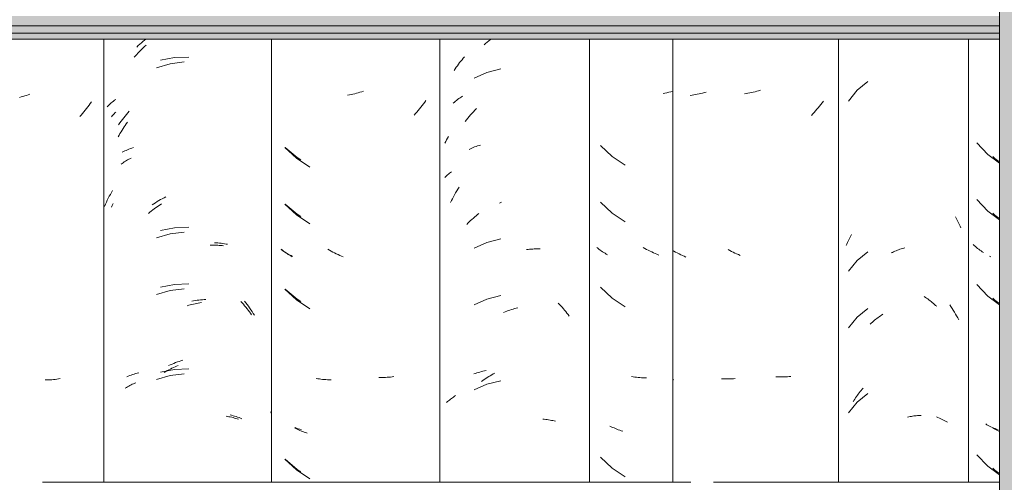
# Model space of a CAD drawing. Header units: metres. Extents: x -28.2 to 13.6, y -1.6 to 5.9.
# Tile 132 of 159: x 4.747 to 5.272, y 3.014 to 3.26. Entities that reach past the tile are written whole.
import ezdxf

# ---------------------------------------------------------------- set-up
doc = ezdxf.new("R2010")
doc.units = ezdxf.units.M
doc.layers.add('A-GLAZ-CWMG', color=7, linetype='Continuous', lineweight=5)
doc.layers.add('A-ROOF', color=7, linetype='Continuous', lineweight=5)

# ---------------------------------------------------------------- blocks, each defined once
blk = doc.blocks.new('FP_215-CASA 2')
at = {"layer": 'A-GLAZ-CWMG', "color": 9, "true_color": 0xc0c0c0}
for p, q in [((-16.80472, 3.19406), (-16.79888, 3.188)), ((-16.79888, 3.188), (-16.79254, 3.18329)), ((-16.80472, 3.16392), (-16.79888, 3.15785)), ((-16.79888, 3.15785), (-16.79254, 3.15315)), ((-16.80602, 3.13949), (-16.80657, 3.14)), ((-16.80545, 3.13898), (-16.80602, 3.13949)), ((-16.80487, 3.13849), (-16.80545, 3.13898)), ((-16.80428, 3.138), (-16.80487, 3.13849)), ((-16.80367, 3.13753), (-16.80428, 3.138)), ((-16.80305, 3.13707), (-16.80367, 3.13753)), ((-16.80242, 3.13662), (-16.80305, 3.13707)), ((-16.80177, 3.13618), (-16.80242, 3.13662)), ((-16.80111, 3.13575), (-16.80177, 3.13618)), ((-16.80472, 3.11871), (-16.79888, 3.11264)), ((-16.79888, 3.11264), (-16.79254, 3.10793)), ((-16.79927, 3.04423), (-16.79996, 3.04463)), ((-16.79857, 3.04385), (-16.79927, 3.04423)), ((-16.79786, 3.04348), (-16.79857, 3.04385)), ((-16.79713, 3.04313), (-16.79786, 3.04348)), ((-16.79639, 3.04279), (-16.79713, 3.04313)), ((-16.79565, 3.04246), (-16.79639, 3.04279)), ((-16.79489, 3.04215), (-16.79565, 3.04246)), ((-16.79412, 3.04184), (-16.79489, 3.04215)), ((-16.79334, 3.04156), (-16.79412, 3.04184)), ((-16.80472, 3.02828), (-16.79888, 3.02221)), ((-16.79888, 3.02221), (-16.79254, 3.0175))]:
    blk.add_line(p, q, dxfattribs=at)
blk = doc.blocks.new('FP_216-CASA 2')
at = {"layer": 'A-GLAZ-CWMG', "color": 9, "true_color": 0xc0c0c0}
for p, q in [((-16.86269, 3.22666), (-16.86841, 3.22206)), ((-16.86841, 3.22206), (-16.87301, 3.21636)), ((-16.81606, 3.15482), (-16.81567, 3.15411)), ((-16.81567, 3.15411), (-16.81529, 3.15339)), ((-16.81529, 3.15339), (-16.81492, 3.15267)), ((-16.81492, 3.15267), (-16.81456, 3.15194)), ((-16.81456, 3.15194), (-16.81421, 3.15121)), ((-16.81421, 3.15121), (-16.81387, 3.15047)), ((-16.81387, 3.15047), (-16.81354, 3.14972)), ((-16.87213, 3.14397), (-16.87175, 3.14468)), ((-16.87175, 3.14468), (-16.87136, 3.14538)), ((-16.81354, 3.14972), (-16.81322, 3.14896)), ((-16.8742, 3.13955), (-16.87388, 3.1403)), ((-16.87388, 3.1403), (-16.87355, 3.14105)), ((-16.87355, 3.14105), (-16.87321, 3.14179)), ((-16.87321, 3.14179), (-16.87286, 3.14252)), ((-16.87286, 3.14252), (-16.8725, 3.14325)), ((-16.8725, 3.14325), (-16.87213, 3.14397)), ((-16.86269, 3.13623), (-16.86841, 3.13163)), ((-16.85027, 3.13557), (-16.84961, 3.13589)), ((-16.84961, 3.13589), (-16.84894, 3.13619)), ((-16.84894, 3.13619), (-16.84828, 3.13648)), ((-16.84828, 3.13648), (-16.84761, 3.13675)), ((-16.84761, 3.13675), (-16.84694, 3.13702)), ((-16.84694, 3.13702), (-16.84628, 3.13727)), ((-16.84628, 3.13727), (-16.84561, 3.13751)), ((-16.84561, 3.13751), (-16.84494, 3.13773)), ((-16.84494, 3.13773), (-16.84426, 3.13795)), ((-16.84426, 3.13795), (-16.84359, 3.13815)), ((-16.84359, 3.13815), (-16.84292, 3.13833)), ((-16.86841, 3.13163), (-16.87301, 3.12594)), ((-16.83271, 3.11236), (-16.83207, 3.11194)), ((-16.83207, 3.11194), (-16.83144, 3.11152)), ((-16.83144, 3.11152), (-16.83082, 3.11108)), ((-16.83082, 3.11108), (-16.8302, 3.11064)), ((-16.8302, 3.11064), (-16.82958, 3.11018)), ((-16.82958, 3.11018), (-16.82897, 3.10971)), ((-16.82897, 3.10971), (-16.82837, 3.10922)), ((-16.82837, 3.10922), (-16.82777, 3.10873)), ((-16.82777, 3.10873), (-16.82717, 3.10822)), ((-16.82717, 3.10822), (-16.82659, 3.1077)), ((-16.86269, 3.10609), (-16.86841, 3.10149)), ((-16.85536, 3.10252), (-16.85472, 3.10293)), ((-16.82659, 3.1077), (-16.826, 3.10718)), ((-16.86841, 3.10149), (-16.87301, 3.09579)), ((-16.86143, 3.09775), (-16.86084, 3.09828)), ((-16.86084, 3.09828), (-16.86026, 3.09879)), ((-16.86026, 3.09879), (-16.85966, 3.0993)), ((-16.85966, 3.0993), (-16.85906, 3.0998)), ((-16.85906, 3.0998), (-16.85846, 3.10028)), ((-16.85846, 3.10028), (-16.85785, 3.10075)), ((-16.85785, 3.10075), (-16.85723, 3.10121)), ((-16.85723, 3.10121), (-16.85661, 3.10166)), ((-16.85661, 3.10166), (-16.85599, 3.10209)), ((-16.85599, 3.10209), (-16.85536, 3.10252)), ((-16.86269, 3.06088), (-16.86841, 3.05627)), ((-16.86776, 3.06053), (-16.86727, 3.06118)), ((-16.86727, 3.06118), (-16.86677, 3.06182)), ((-16.86677, 3.06182), (-16.86626, 3.06245)), ((-16.86626, 3.06245), (-16.86575, 3.06308)), ((-16.86575, 3.06308), (-16.86522, 3.06369)), ((-16.86841, 3.05627), (-16.87301, 3.05058)), ((-16.8705, 3.05644), (-16.87006, 3.05715)), ((-16.87006, 3.05715), (-16.86962, 3.05784)), ((-16.86962, 3.05784), (-16.86917, 3.05853)), ((-16.86917, 3.05853), (-16.86871, 3.0592)), ((-16.86871, 3.0592), (-16.86824, 3.05987)), ((-16.86824, 3.05987), (-16.86776, 3.06053)), ((-16.84153, 3.04825), (-16.84086, 3.0484)), ((-16.84086, 3.0484), (-16.84019, 3.04853)), ((-16.84019, 3.04853), (-16.83952, 3.04866)), ((-16.83952, 3.04866), (-16.83886, 3.04877)), ((-16.83886, 3.04877), (-16.83819, 3.04886)), ((-16.83819, 3.04886), (-16.83753, 3.04895)), ((-16.83753, 3.04895), (-16.83687, 3.04902)), ((-16.83687, 3.04902), (-16.83622, 3.04908)), ((-16.83622, 3.04908), (-16.83556, 3.04912)), ((-16.83556, 3.04912), (-16.83491, 3.04916)), ((-16.83491, 3.04916), (-16.83426, 3.04918))]:
    blk.add_line(p, q, dxfattribs=at)
blk = doc.blocks.new('FP_217-CASA 2')
at = {"layer": 'A-GLAZ-CWMG', "color": 9, "true_color": 0xc0c0c0}
for p, q in [((-16.92742, 3.22036), (-16.92836, 3.22022)), ((-16.92648, 3.22052), (-16.92742, 3.22036)), ((-16.92554, 3.2207), (-16.92648, 3.22052)), ((-16.9246, 3.22089), (-16.92554, 3.2207)), ((-16.92366, 3.2211), (-16.9246, 3.22089)), ((-16.92272, 3.22133), (-16.92366, 3.2211)), ((-16.92177, 3.22158), (-16.92272, 3.22133)), ((-16.92083, 3.22184), (-16.92177, 3.22158)), ((-16.91989, 3.22212), (-16.92083, 3.22184)), ((-16.88833, 3.21365), (-16.88904, 3.2128)), ((-16.88763, 3.21451), (-16.88833, 3.21365)), ((-16.88694, 3.21539), (-16.88763, 3.21451)), ((-16.88627, 3.21628), (-16.88694, 3.21539)), ((-16.89198, 3.20952), (-16.89274, 3.20873)), ((-16.89123, 3.21032), (-16.89198, 3.20952)), ((-16.89049, 3.21113), (-16.89123, 3.21032)), ((-16.88976, 3.21196), (-16.89049, 3.21113)), ((-16.88904, 3.2128), (-16.88976, 3.21196)), ((-16.93618, 3.13689), (-16.93709, 3.13738)), ((-16.93527, 3.13641), (-16.93618, 3.13689)), ((-16.93435, 3.13595), (-16.93527, 3.13641)), ((-16.93344, 3.13551), (-16.93435, 3.13595)), ((-16.93251, 3.13508), (-16.93344, 3.13551)), ((-16.93159, 3.13467), (-16.93251, 3.13508)), ((-16.93066, 3.13427), (-16.93159, 3.13467)), ((-16.9108, 3.06962), (-16.91172, 3.06966)), ((-16.90988, 3.06961), (-16.9108, 3.06962)), ((-16.90897, 3.0696), (-16.90988, 3.06961)), ((-16.90807, 3.06962), (-16.90897, 3.0696)), ((-16.90716, 3.06965), (-16.90807, 3.06962)), ((-16.90627, 3.0697), (-16.90716, 3.06965)), ((-16.90538, 3.06976), (-16.90627, 3.0697)), ((-16.90449, 3.06984), (-16.90538, 3.06976)), ((-16.90361, 3.06994), (-16.90449, 3.06984))]:
    blk.add_line(p, q, dxfattribs=at)
blk = doc.blocks.new('Rectangular Mullion - Telha Fibrocimento - Ondulada-V211-CASA 2')
at = {"layer": 'A-GLAZ-CWMG'}
for p, q in [((-16.87832, 3.0136), (-16.87832, 3.24922)), ((-16.8091, 3.0136), (-16.8091, 3.24922))]:
    blk.add_line(p, q, dxfattribs=at)
for name in ['FP_217-CASA 2', 'FP_216-CASA 2', 'FP_215-CASA 2']:
    blk.add_blockref(name, (0, 0), dxfattribs=at)
blk = doc.blocks.new('FP_226-CASA 2')
at = {"layer": 'A-GLAZ-CWMG', "color": 9, "true_color": 0xc0c0c0}
for p, q in [((-17.06698, 3.24632), (-17.06613, 3.24704)), ((-17.06613, 3.24704), (-17.06528, 3.24774)), ((-17.06528, 3.24774), (-17.06443, 3.24843)), ((-17.06443, 3.24843), (-17.06356, 3.2491)), ((-17.0804, 3.21762), (-17.07977, 3.21806)), ((-17.07977, 3.21806), (-17.07913, 3.21849)), ((-17.07913, 3.21849), (-17.07847, 3.21891)), ((-17.08335, 3.21524), (-17.08279, 3.21574)), ((-17.08279, 3.21574), (-17.08221, 3.21623)), ((-17.08221, 3.21623), (-17.08163, 3.2167)), ((-17.08163, 3.2167), (-17.08102, 3.21717)), ((-17.08102, 3.21717), (-17.0804, 3.21762)), ((-17.07556, 3.20724), (-17.07484, 3.20813)), ((-17.07484, 3.20813), (-17.0741, 3.209)), ((-17.0741, 3.209), (-17.07335, 3.20986)), ((-17.07335, 3.20986), (-17.07259, 3.2107)), ((-17.07259, 3.2107), (-17.07182, 3.21153)), ((-17.07182, 3.21153), (-17.07103, 3.21234)), ((-17.07698, 3.20543), (-17.07627, 3.20634)), ((-17.07627, 3.20634), (-17.07556, 3.20724)), ((-17.07274, 3.19161), (-17.07197, 3.19191)), ((-17.07197, 3.19191), (-17.07119, 3.19218)), ((-17.07119, 3.19218), (-17.0704, 3.19245)), ((-17.0704, 3.19245), (-17.0696, 3.1927)), ((-17.0696, 3.1927), (-17.06879, 3.19293)), ((-17.07498, 3.19065), (-17.07425, 3.19098)), ((-17.07425, 3.19098), (-17.0735, 3.19131)), ((-17.0735, 3.19131), (-17.07274, 3.19161)), ((-17.08324, 3.16547), (-17.08267, 3.16651)), ((-17.08267, 3.16651), (-17.0821, 3.16753)), ((-17.0821, 3.16753), (-17.08151, 3.16855)), ((-17.08151, 3.16855), (-17.0809, 3.16955)), ((-17.0809, 3.16955), (-17.08028, 3.17054)), ((-17.08483, 3.16231), (-17.08432, 3.16337)), ((-17.08432, 3.16337), (-17.08378, 3.16443)), ((-17.08378, 3.16443), (-17.08324, 3.16547)), ((-17.05866, 3.16206), (-17.05775, 3.16262)), ((-17.07237, 3.07119), (-17.0716, 3.07147)), ((-17.0716, 3.07147), (-17.07081, 3.07174)), ((-17.07081, 3.07174), (-17.07002, 3.072)), ((-17.07002, 3.072), (-17.06921, 3.07224)), ((-17.06921, 3.07224), (-17.06839, 3.07246)), ((-17.06839, 3.07246), (-17.06757, 3.07267)), ((-17.06757, 3.07267), (-17.06673, 3.07286)), ((-17.06673, 3.07286), (-17.06589, 3.07304))]:
    blk.add_line(p, q, dxfattribs=at)
blk = doc.blocks.new('FP_227-CASA 2')
at = {"layer": 'A-GLAZ-CWMG', "color": 9, "true_color": 0xc0c0c0}
for p, q in [((-17.13866, 3.21967), (-17.1396, 3.21951)), ((-17.13772, 3.21985), (-17.13866, 3.21967)), ((-17.13678, 3.22004), (-17.13772, 3.21985)), ((-17.13584, 3.22026), (-17.13678, 3.22004)), ((-17.13489, 3.22049), (-17.13584, 3.22026)), ((-17.13395, 3.22074), (-17.13489, 3.22049)), ((-17.13301, 3.221), (-17.13395, 3.22074)), ((-17.13207, 3.22129), (-17.13301, 3.221)), ((-17.13113, 3.22159), (-17.13207, 3.22129)), ((-17.10061, 3.21303), (-17.10131, 3.21217)), ((-17.09991, 3.21391), (-17.10061, 3.21303)), ((-17.09924, 3.21479), (-17.09991, 3.21391)), ((-17.09857, 3.21569), (-17.09924, 3.21479)), ((-17.09791, 3.2166), (-17.09857, 3.21569)), ((-17.10348, 3.20967), (-17.10423, 3.20886)), ((-17.10275, 3.21049), (-17.10348, 3.20967)), ((-17.10202, 3.21133), (-17.10275, 3.21049)), ((-17.10131, 3.21217), (-17.10202, 3.21133)), ((-17.17295, 3.19168), (-17.1668, 3.18592)), ((-17.1668, 3.18592), (-17.15977, 3.18125)), ((-17.17295, 3.16154), (-17.1668, 3.15578)), ((-17.1668, 3.15578), (-17.15977, 3.15111)), ((-17.17434, 3.13704), (-17.17493, 3.13752)), ((-17.17373, 3.13656), (-17.17434, 3.13704)), ((-17.17312, 3.1361), (-17.17373, 3.13656)), ((-17.17248, 3.13565), (-17.17312, 3.1361)), ((-17.17184, 3.13521), (-17.17248, 3.13565)), ((-17.17118, 3.13478), (-17.17184, 3.13521)), ((-17.17052, 3.13436), (-17.17118, 3.13478)), ((-17.16983, 3.13395), (-17.17052, 3.13436)), ((-17.14927, 3.13699), (-17.15017, 3.1375)), ((-17.14836, 3.13649), (-17.14927, 3.13699)), ((-17.14745, 3.13602), (-17.14836, 3.13649)), ((-17.14654, 3.13556), (-17.14745, 3.13602)), ((-17.14562, 3.13512), (-17.14654, 3.13556)), ((-17.14469, 3.13469), (-17.14562, 3.13512)), ((-17.14377, 3.13428), (-17.14469, 3.13469)), ((-17.14284, 3.13389), (-17.14377, 3.13428)), ((-17.16914, 3.13356), (-17.16983, 3.13395)), ((-17.14191, 3.13351), (-17.14284, 3.13389)), ((-17.17295, 3.11633), (-17.1668, 3.11057)), ((-17.1668, 3.11057), (-17.15977, 3.10589)), ((-17.15552, 3.06868), (-17.15637, 3.06882)), ((-17.15465, 3.06855), (-17.15552, 3.06868)), ((-17.15378, 3.06844), (-17.15465, 3.06855)), ((-17.1529, 3.06834), (-17.15378, 3.06844)), ((-17.15202, 3.06826), (-17.1529, 3.06834)), ((-17.15113, 3.06819), (-17.15202, 3.06826)), ((-17.15023, 3.06814), (-17.15113, 3.06819)), ((-17.14933, 3.06811), (-17.15023, 3.06814)), ((-17.14842, 3.0681), (-17.14933, 3.06811)), ((-17.12207, 3.0693), (-17.12298, 3.06931)), ((-17.12116, 3.06931), (-17.12207, 3.0693)), ((-17.12025, 3.06933), (-17.12116, 3.06931)), ((-17.11935, 3.06936), (-17.12025, 3.06933)), ((-17.11846, 3.06942), (-17.11935, 3.06936)), ((-17.11757, 3.06949), (-17.11846, 3.06942)), ((-17.11669, 3.06957), (-17.11757, 3.06949)), ((-17.11581, 3.06967), (-17.11669, 3.06957)), ((-17.11494, 3.06979), (-17.11581, 3.06967)), ((-17.16721, 3.04214), (-17.16794, 3.0425)), ((-17.16648, 3.0418), (-17.16721, 3.04214)), ((-17.16573, 3.04147), (-17.16648, 3.0418)), ((-17.16498, 3.04115), (-17.16573, 3.04147)), ((-17.16421, 3.04085), (-17.16498, 3.04115)), ((-17.16344, 3.04056), (-17.16421, 3.04085)), ((-17.16265, 3.04028), (-17.16344, 3.04056)), ((-17.16185, 3.04002), (-17.16265, 3.04028)), ((-17.16105, 3.03978), (-17.16185, 3.04002)), ((-17.17295, 3.0259), (-17.1668, 3.02014)), ((-17.1668, 3.02014), (-17.15977, 3.01547))]:
    blk.add_line(p, q, dxfattribs=at)
blk = doc.blocks.new('FP_228-CASA 2')
at = {"layer": 'A-GLAZ-CWMG', "color": 9, "true_color": 0xc0c0c0}
for p, q in [((-17.25188, 3.24506), (-17.25106, 3.24581)), ((-17.25106, 3.24581), (-17.25022, 3.24655)), ((-17.25022, 3.24655), (-17.24938, 3.24727)), ((-17.24938, 3.24727), (-17.24854, 3.24797)), ((-17.24854, 3.24797), (-17.24768, 3.24866)), ((-17.24768, 3.24866), (-17.24695, 3.24922)), ((-17.23176, 3.23942), (-17.23927, 3.23801)), ((-17.22413, 3.23965), (-17.23176, 3.23942)), ((-17.26762, 3.21334), (-17.26709, 3.21386)), ((-17.26709, 3.21386), (-17.26655, 3.21437)), ((-17.26655, 3.21437), (-17.266, 3.21487)), ((-17.266, 3.21487), (-17.26542, 3.21536)), ((-17.26542, 3.21536), (-17.26484, 3.21584)), ((-17.26484, 3.21584), (-17.26424, 3.2163)), ((-17.26424, 3.2163), (-17.26362, 3.21676)), ((-17.26362, 3.21676), (-17.26299, 3.2172)), ((-17.25879, 3.20747), (-17.25807, 3.20835)), ((-17.25807, 3.20835), (-17.25734, 3.20923)), ((-17.25734, 3.20923), (-17.25659, 3.21008)), ((-17.25659, 3.21008), (-17.25583, 3.21093)), ((-17.26156, 3.20378), (-17.26089, 3.20472)), ((-17.26089, 3.20472), (-17.26021, 3.20565)), ((-17.26021, 3.20565), (-17.25951, 3.20656)), ((-17.25951, 3.20656), (-17.25879, 3.20747)), ((-17.25965, 3.18908), (-17.25894, 3.18944)), ((-17.25894, 3.18944), (-17.25822, 3.1898)), ((-17.25822, 3.1898), (-17.25748, 3.19013)), ((-17.25748, 3.19013), (-17.25674, 3.19046)), ((-17.25674, 3.19046), (-17.25598, 3.19076)), ((-17.25598, 3.19076), (-17.25521, 3.19106)), ((-17.25521, 3.19106), (-17.25444, 3.19134)), ((-17.25444, 3.19134), (-17.25365, 3.1916)), ((-17.26699, 3.16463), (-17.26644, 3.16568)), ((-17.26644, 3.16568), (-17.26588, 3.16672)), ((-17.26588, 3.16672), (-17.26531, 3.16774)), ((-17.26531, 3.16774), (-17.26472, 3.16876)), ((-17.26901, 3.16035), (-17.26852, 3.16143)), ((-17.26852, 3.16143), (-17.26803, 3.16251)), ((-17.26803, 3.16251), (-17.26751, 3.16358)), ((-17.26751, 3.16358), (-17.26699, 3.16463)), ((-17.24371, 3.16112), (-17.24282, 3.16172)), ((-17.24282, 3.16172), (-17.24191, 3.16229)), ((-17.24191, 3.16229), (-17.241, 3.16285)), ((-17.241, 3.16285), (-17.24009, 3.1634)), ((-17.24009, 3.1634), (-17.23917, 3.16392)), ((-17.23917, 3.16392), (-17.23824, 3.16443)), ((-17.23824, 3.16443), (-17.23731, 3.16491)), ((-17.23731, 3.16491), (-17.23638, 3.16538)), ((-17.23176, 3.14899), (-17.23927, 3.14758)), ((-17.22413, 3.14922), (-17.23176, 3.14899)), ((-17.21046, 3.14101), (-17.20956, 3.14096)), ((-17.20956, 3.14096), (-17.20866, 3.1409)), ((-17.20866, 3.1409), (-17.20777, 3.14081)), ((-17.20777, 3.14081), (-17.20689, 3.14071)), ((-17.20689, 3.14071), (-17.20602, 3.1406)), ((-17.20602, 3.1406), (-17.20515, 3.14046)), ((-17.20515, 3.14046), (-17.2043, 3.14032)), ((-17.2043, 3.14032), (-17.20345, 3.14015)), ((-17.23176, 3.11884), (-17.23927, 3.11744)), ((-17.22413, 3.11908), (-17.23176, 3.11884)), ((-17.22258, 3.10986), (-17.22163, 3.11005)), ((-17.22163, 3.11005), (-17.22068, 3.11022)), ((-17.22068, 3.11022), (-17.21973, 3.11037)), ((-17.21973, 3.11037), (-17.21879, 3.1105)), ((-17.21879, 3.1105), (-17.21784, 3.11061)), ((-17.21784, 3.11061), (-17.2169, 3.11071)), ((-17.2169, 3.11071), (-17.21597, 3.11078)), ((-17.21597, 3.11078), (-17.21504, 3.11084)), ((-17.19456, 3.10994), (-17.19384, 3.10905)), ((-17.19384, 3.10905), (-17.19313, 3.10815)), ((-17.19313, 3.10815), (-17.19244, 3.10723)), ((-17.19244, 3.10723), (-17.19175, 3.1063)), ((-17.19175, 3.1063), (-17.19109, 3.10535)), ((-17.19109, 3.10535), (-17.19043, 3.10439)), ((-17.19043, 3.10439), (-17.18979, 3.10342)), ((-17.18979, 3.10342), (-17.18916, 3.10244)), ((-17.23307, 3.07646), (-17.23212, 3.07685)), ((-17.23212, 3.07685), (-17.23117, 3.07722)), ((-17.23117, 3.07722), (-17.23022, 3.07757)), ((-17.23022, 3.07757), (-17.22926, 3.07791)), ((-17.22926, 3.07791), (-17.22831, 3.07822)), ((-17.22831, 3.07822), (-17.22735, 3.07852)), ((-17.25326, 3.07115), (-17.25246, 3.07139)), ((-17.25246, 3.07139), (-17.25164, 3.07162)), ((-17.25164, 3.07162), (-17.25082, 3.07183)), ((-17.23176, 3.07363), (-17.23927, 3.07222)), ((-17.23496, 3.07563), (-17.23402, 3.07606)), ((-17.23402, 3.07606), (-17.23307, 3.07646)), ((-17.22413, 3.07387), (-17.23176, 3.07363)), ((-17.25713, 3.06972), (-17.25638, 3.07003)), ((-17.25638, 3.07003), (-17.25561, 3.07034)), ((-17.25561, 3.07034), (-17.25484, 3.07062)), ((-17.25484, 3.07062), (-17.25406, 3.07089)), ((-17.25406, 3.07089), (-17.25326, 3.07115)), ((-17.20218, 3.04944), (-17.20136, 3.04923)), ((-17.20136, 3.04923), (-17.20054, 3.04901)), ((-17.20054, 3.04901), (-17.19973, 3.04877)), ((-17.19973, 3.04877), (-17.19894, 3.04852)), ((-17.19894, 3.04852), (-17.19815, 3.04825)), ((-17.19815, 3.04825), (-17.19737, 3.04797)), ((-17.19737, 3.04797), (-17.19661, 3.04767)), ((-17.19661, 3.04767), (-17.19586, 3.04735))]:
    blk.add_line(p, q, dxfattribs=at)
blk = doc.blocks.new('FP_236-CASA 2')
at = {"layer": 'A-GLAZ-CWMG', "color": 9, "true_color": 0xc0c0c0}
for p, q in [((-16.79612, 3.18687), (-16.79503, 3.18575)), ((-16.79503, 3.18575), (-16.79302, 3.18428)), ((-16.79612, 3.15672), (-16.79503, 3.15561)), ((-16.79503, 3.15561), (-16.79302, 3.15414)), ((-16.79728, 3.13349), (-16.79794, 3.13391)), ((-16.79612, 3.11151), (-16.79503, 3.1104)), ((-16.79503, 3.1104), (-16.79302, 3.10892)), ((-16.79543, 3.04199), (-16.79612, 3.04237)), ((-16.79472, 3.04161), (-16.79543, 3.04199)), ((-16.794, 3.04125), (-16.79472, 3.04161)), ((-16.79327, 3.0409), (-16.794, 3.04125)), ((-16.79254, 3.04057), (-16.79327, 3.0409)), ((-16.79612, 3.02108), (-16.79503, 3.01997)), ((-16.79503, 3.01997), (-16.79302, 3.01849))]:
    blk.add_line(p, q, dxfattribs=at)
blk = doc.blocks.new('FP_237-CASA 2')
at = {"layer": 'A-GLAZ-CWMG', "color": 9, "true_color": 0xc0c0c0}
for p, q in [((-16.81911, 3.10802), (-16.81846, 3.10706)), ((-16.81846, 3.10706), (-16.81782, 3.10608)), ((-16.81782, 3.10608), (-16.81719, 3.10509)), ((-16.81719, 3.10509), (-16.81658, 3.10409)), ((-16.81658, 3.10409), (-16.81598, 3.10307)), ((-16.81598, 3.10307), (-16.8154, 3.10205)), ((-16.8154, 3.10205), (-16.81483, 3.10102)), ((-16.81483, 3.10102), (-16.81428, 3.09997)), ((-16.82611, 3.04836), (-16.82535, 3.04806)), ((-16.82535, 3.04806), (-16.82459, 3.04774)), ((-16.82459, 3.04774), (-16.82384, 3.04741)), ((-16.82384, 3.04741), (-16.82311, 3.04707)), ((-16.82311, 3.04707), (-16.82238, 3.04672)), ((-16.82238, 3.04672), (-16.82167, 3.04635)), ((-16.82167, 3.04635), (-16.82097, 3.04597)), ((-16.82097, 3.04597), (-16.82029, 3.04557))]:
    blk.add_line(p, q, dxfattribs=at)
blk = doc.blocks.new('FP_238-CASA 2')
at = {"layer": 'A-GLAZ-CWMG', "color": 9, "true_color": 0xc0c0c0}
for p, q in [((-16.95627, 3.21943), (-16.9572, 3.2193)), ((-16.95533, 3.21959), (-16.95627, 3.21943)), ((-16.95439, 3.21975), (-16.95533, 3.21959)), ((-16.95345, 3.21994), (-16.95439, 3.21975)), ((-16.95251, 3.22014), (-16.95345, 3.21994)), ((-16.95157, 3.22037), (-16.95251, 3.22014)), ((-16.95062, 3.2206), (-16.95157, 3.22037)), ((-16.94968, 3.22086), (-16.95062, 3.2206)), ((-16.94874, 3.22113), (-16.94968, 3.22086)), ((-16.96592, 3.13654), (-16.96657, 3.13692)), ((-16.96501, 3.13604), (-16.96592, 3.13654)), ((-16.96411, 3.13555), (-16.96501, 3.13604)), ((-16.96319, 3.13508), (-16.96411, 3.13555)), ((-16.96228, 3.13463), (-16.96319, 3.13508)), ((-16.96135, 3.13419), (-16.96228, 3.13463)), ((-16.96043, 3.13378), (-16.96135, 3.13419)), ((-16.9595, 3.13337), (-16.96043, 3.13378)), ((-16.96597, 3.06815), (-16.96657, 3.06818)), ((-16.93964, 3.06859), (-16.94056, 3.06862)), ((-16.93872, 3.06856), (-16.93964, 3.06859)), ((-16.93781, 3.06856), (-16.93872, 3.06856)), ((-16.9369, 3.06857), (-16.93781, 3.06856)), ((-16.936, 3.0686), (-16.9369, 3.06857)), ((-16.9351, 3.06864), (-16.936, 3.0686)), ((-16.93421, 3.0687), (-16.9351, 3.06864)), ((-16.93332, 3.06878), (-16.93421, 3.0687))]:
    blk.add_line(p, q, dxfattribs=at)
blk = doc.blocks.new('Rectangular Mullion - Telha Fibrocimento - Ondulada-V225-CASA 2')
at = {"layer": 'A-GLAZ-CWMG'}
blk.add_line((-17.09057, 3.0136), (-17.09057, 3.24922), dxfattribs=at)
for name in ['FP_237-CASA 2', 'FP_228-CASA 2', 'FP_226-CASA 2', 'FP_227-CASA 2', 'FP_236-CASA 2', 'FP_238-CASA 2']:
    blk.add_blockref(name, (0, 0), dxfattribs=at)
blk = doc.blocks.new('FP_246-CASA 2')
at = {"layer": 'A-GLAZ-CWMG', "color": 9, "true_color": 0xc0c0c0}
for p, q in [((-16.97067, 3.2206), (-16.97169, 3.22043)), ((-16.96965, 3.22079), (-16.97067, 3.2206)), ((-16.96862, 3.221), (-16.96965, 3.22079)), ((-16.96759, 3.22123), (-16.96862, 3.221)), ((-16.96657, 3.22148), (-16.96759, 3.22123)), ((-17.00502, 3.19269), (-16.99886, 3.18694)), ((-16.99886, 3.18694), (-16.99184, 3.18226)), ((-17.00502, 3.16254), (-16.99886, 3.1568)), ((-16.99886, 3.1568), (-16.99184, 3.15212)), ((-17.00642, 3.13804), (-17.00701, 3.13852)), ((-17.00581, 3.13756), (-17.00642, 3.13804)), ((-17.00519, 3.1371), (-17.00581, 3.13756)), ((-17.00456, 3.13665), (-17.00519, 3.1371)), ((-17.00391, 3.13621), (-17.00456, 3.13665)), ((-17.00325, 3.13579), (-17.00391, 3.13621)), ((-17.00258, 3.13537), (-17.00325, 3.13579)), ((-17.0019, 3.13497), (-17.00258, 3.13537)), ((-17.00121, 3.13458), (-17.0019, 3.13497)), ((-16.98135, 3.13797), (-16.98225, 3.13848)), ((-16.98045, 3.13747), (-16.98135, 3.13797)), ((-16.97954, 3.13699), (-16.98045, 3.13747)), ((-16.97862, 3.13653), (-16.97954, 3.13699)), ((-16.97771, 3.13608), (-16.97862, 3.13653)), ((-16.97678, 3.13565), (-16.97771, 3.13608)), ((-16.97586, 3.13523), (-16.97678, 3.13565)), ((-16.97493, 3.13483), (-16.97586, 3.13523)), ((-16.974, 3.13445), (-16.97493, 3.13483)), ((-17.00502, 3.11733), (-16.99886, 3.11158)), ((-16.99886, 3.11158), (-16.99184, 3.10691)), ((-16.98759, 3.06968), (-16.98845, 3.06983)), ((-16.98672, 3.06955), (-16.98759, 3.06968)), ((-16.98585, 3.06943), (-16.98672, 3.06955)), ((-16.98498, 3.06933), (-16.98585, 3.06943)), ((-16.98409, 3.06925), (-16.98498, 3.06933)), ((-16.9832, 3.06918), (-16.98409, 3.06925)), ((-16.98231, 3.06913), (-16.9832, 3.06918)), ((-16.98141, 3.06909), (-16.98231, 3.06913)), ((-16.9805, 3.06907), (-16.98141, 3.06909)), ((-16.99928, 3.04316), (-17, 3.04351)), ((-16.99854, 3.04281), (-16.99928, 3.04316)), ((-16.9978, 3.04248), (-16.99854, 3.04281)), ((-16.99704, 3.04217), (-16.9978, 3.04248)), ((-16.99628, 3.04186), (-16.99704, 3.04217)), ((-16.9955, 3.04157), (-16.99628, 3.04186)), ((-16.99471, 3.0413), (-16.9955, 3.04157)), ((-16.99392, 3.04104), (-16.99471, 3.0413)), ((-16.99312, 3.04079), (-16.99392, 3.04104)), ((-17.00502, 3.0269), (-16.99886, 3.02115)), ((-16.99886, 3.02115), (-16.99184, 3.01648))]:
    blk.add_line(p, q, dxfattribs=at)
blk = doc.blocks.new('FP_247-CASA 2')
at = {"layer": 'A-GLAZ-CWMG', "color": 9, "true_color": 0xc0c0c0}
for p, q in [((-17.07868, 3.23832), (-17.07803, 3.23908)), ((-17.07803, 3.23908), (-17.07736, 3.23983)), ((-17.08238, 3.2335), (-17.08179, 3.23433)), ((-17.08179, 3.23433), (-17.08119, 3.23515)), ((-17.08119, 3.23515), (-17.08058, 3.23596)), ((-17.08058, 3.23596), (-17.07996, 3.23676)), ((-17.07996, 3.23676), (-17.07932, 3.23754)), ((-17.07932, 3.23754), (-17.07868, 3.23832)), ((-17.08295, 3.23265), (-17.08238, 3.2335)), ((-17.06542, 3.23159), (-17.07231, 3.22854)), ((-17.0581, 3.23342), (-17.06542, 3.23159)), ((-17.08645, 3.19668), (-17.08596, 3.19758)), ((-17.08782, 3.19395), (-17.08737, 3.19487)), ((-17.08737, 3.19487), (-17.08692, 3.19578)), ((-17.08692, 3.19578), (-17.08645, 3.19668)), ((-17.08782, 3.17572), (-17.08736, 3.17619)), ((-17.08736, 3.17619), (-17.08689, 3.17664)), ((-17.08689, 3.17664), (-17.0864, 3.17709)), ((-17.0864, 3.17709), (-17.0859, 3.17752)), ((-17.0859, 3.17752), (-17.08539, 3.17795)), ((-17.08539, 3.17795), (-17.08486, 3.17837)), ((-17.08486, 3.17837), (-17.08432, 3.17877)), ((-17.07194, 3.15471), (-17.0712, 3.15534)), ((-17.0712, 3.15534), (-17.07045, 3.15596)), ((-17.07045, 3.15596), (-17.06969, 3.15656)), ((-17.07621, 3.15064), (-17.07552, 3.15135)), ((-17.07552, 3.15135), (-17.07482, 3.15205)), ((-17.07482, 3.15205), (-17.07411, 3.15274)), ((-17.07411, 3.15274), (-17.0734, 3.15341)), ((-17.0734, 3.15341), (-17.07267, 3.15407)), ((-17.07267, 3.15407), (-17.07194, 3.15471)), ((-17.06542, 3.14116), (-17.07231, 3.13811)), ((-17.0581, 3.14299), (-17.06542, 3.14116)), ((-17.04435, 3.13736), (-17.04352, 3.13746)), ((-17.04352, 3.13746), (-17.0427, 3.13754)), ((-17.0427, 3.13754), (-17.04188, 3.13761)), ((-17.04188, 3.13761), (-17.04106, 3.13766)), ((-17.04106, 3.13766), (-17.04024, 3.13769)), ((-17.04024, 3.13769), (-17.03943, 3.13771)), ((-17.03943, 3.13771), (-17.03863, 3.13772)), ((-17.03863, 3.13772), (-17.03783, 3.13771)), ((-17.03783, 3.13771), (-17.03703, 3.13768)), ((-17.06542, 3.11102), (-17.07231, 3.10797)), ((-17.0581, 3.11285), (-17.06542, 3.11102)), ((-17.02751, 3.10881), (-17.02681, 3.1081)), ((-17.02681, 3.1081), (-17.02612, 3.10739)), ((-17.05658, 3.10394), (-17.05575, 3.10427)), ((-17.05575, 3.10427), (-17.05491, 3.10459)), ((-17.05491, 3.10459), (-17.05408, 3.10489)), ((-17.05408, 3.10489), (-17.05324, 3.10518)), ((-17.05324, 3.10518), (-17.0524, 3.10545)), ((-17.0524, 3.10545), (-17.05156, 3.1057)), ((-17.05156, 3.1057), (-17.05072, 3.10594)), ((-17.05072, 3.10594), (-17.04988, 3.10616)), ((-17.04988, 3.10616), (-17.04904, 3.10636)), ((-17.02612, 3.10739), (-17.02544, 3.10666)), ((-17.02544, 3.10666), (-17.02477, 3.10592)), ((-17.02477, 3.10592), (-17.02412, 3.10516)), ((-17.02412, 3.10516), (-17.02347, 3.10439)), ((-17.02347, 3.10439), (-17.02283, 3.10361)), ((-17.02283, 3.10361), (-17.0222, 3.10282)), ((-17.0222, 3.10282), (-17.02159, 3.10202)), ((-17.06204, 3.07119), (-17.06122, 3.07162)), ((-17.06839, 3.06712), (-17.06762, 3.06768)), ((-17.06762, 3.06768), (-17.06684, 3.06823)), ((-17.06684, 3.06823), (-17.06605, 3.06876)), ((-17.06605, 3.06876), (-17.06526, 3.06927)), ((-17.0581, 3.06763), (-17.06542, 3.06581)), ((-17.06526, 3.06927), (-17.06446, 3.06978)), ((-17.06446, 3.06978), (-17.06366, 3.07026)), ((-17.06366, 3.07026), (-17.06285, 3.07073)), ((-17.06285, 3.07073), (-17.06204, 3.07119)), ((-17.06542, 3.06581), (-17.07231, 3.06275)), ((-17.0869, 3.05606), (-17.08642, 3.0565)), ((-17.08642, 3.0565), (-17.08593, 3.05693)), ((-17.08593, 3.05693), (-17.08542, 3.05735)), ((-17.08542, 3.05735), (-17.0849, 3.05777)), ((-17.0849, 3.05777), (-17.08437, 3.05817)), ((-17.08437, 3.05817), (-17.08382, 3.05856)), ((-17.08382, 3.05856), (-17.08327, 3.05894)), ((-17.08327, 3.05894), (-17.0827, 3.05931)), ((-17.0827, 3.05931), (-17.08211, 3.05967)), ((-17.03569, 3.04717), (-17.03491, 3.0471)), ((-17.03491, 3.0471), (-17.03414, 3.04702)), ((-17.03414, 3.04702), (-17.03337, 3.04692)), ((-17.03337, 3.04692), (-17.03261, 3.04681)), ((-17.03261, 3.04681), (-17.03185, 3.04668)), ((-17.03185, 3.04668), (-17.03111, 3.04654)), ((-17.03111, 3.04654), (-17.03037, 3.04639)), ((-17.03037, 3.04639), (-17.02964, 3.04622)), ((-17.02964, 3.04622), (-17.02891, 3.04604))]:
    blk.add_line(p, q, dxfattribs=at)
blk = doc.blocks.new('FP_248-CASA 2')
at = {"layer": 'A-GLAZ-CWMG', "color": 9, "true_color": 0xc0c0c0}
for p, q in [((-17.17289, 3.19165), (-17.16641, 3.18626)), ((-17.16641, 3.18626), (-17.16455, 3.18517)), ((-17.17289, 3.1615), (-17.16641, 3.15612)), ((-17.16641, 3.15612), (-17.16455, 3.15503)), ((-17.1743, 3.13686), (-17.17501, 3.13736)), ((-17.17356, 3.13637), (-17.1743, 3.13686)), ((-17.17282, 3.1359), (-17.17356, 3.13637)), ((-17.17205, 3.13544), (-17.17282, 3.1359)), ((-17.17128, 3.135), (-17.17205, 3.13544)), ((-17.17049, 3.13457), (-17.17128, 3.135)), ((-17.16968, 3.13416), (-17.17049, 3.13457)), ((-17.16886, 3.13376), (-17.16968, 3.13416)), ((-17.17289, 3.11629), (-17.16641, 3.11091)), ((-17.16641, 3.11091), (-17.16455, 3.10981)), ((-17.18028, 3.05042), (-17.18063, 3.05112)), ((-17.16674, 3.04242), (-17.1676, 3.04277)), ((-17.16588, 3.04208), (-17.16674, 3.04242)), ((-17.165, 3.04176), (-17.16588, 3.04208)), ((-17.16411, 3.04146), (-17.165, 3.04176)), ((-17.17289, 3.02586), (-17.16641, 3.02048)), ((-17.16641, 3.02048), (-17.16455, 3.01939))]:
    blk.add_line(p, q, dxfattribs=at)
blk = doc.blocks.new('FP_249-CASA 2')
at = {"layer": 'A-GLAZ-CWMG', "color": 9, "true_color": 0xc0c0c0}
for p, q in [((-17.24908, 3.24399), (-17.24836, 3.24467)), ((-17.24836, 3.24467), (-17.24763, 3.24533)), ((-17.24763, 3.24533), (-17.2469, 3.24598)), ((-17.25322, 3.23966), (-17.25255, 3.24041)), ((-17.25255, 3.24041), (-17.25188, 3.24115)), ((-17.25188, 3.24115), (-17.25119, 3.24188)), ((-17.25119, 3.24188), (-17.2505, 3.2426)), ((-17.2505, 3.2426), (-17.24979, 3.2433)), ((-17.24979, 3.2433), (-17.24908, 3.24399)), ((-17.23411, 3.23616), (-17.24139, 3.23399)), ((-17.22657, 3.23713), (-17.23411, 3.23616)), ((-17.26527, 3.208), (-17.26484, 3.20852)), ((-17.26484, 3.20852), (-17.2644, 3.20903)), ((-17.2644, 3.20903), (-17.26394, 3.20953)), ((-17.26394, 3.20953), (-17.26347, 3.21002)), ((-17.26347, 3.21002), (-17.26298, 3.2105)), ((-17.25912, 3.2017), (-17.25856, 3.20256)), ((-17.25856, 3.20256), (-17.25798, 3.20341)), ((-17.25798, 3.20341), (-17.25739, 3.20425)), ((-17.25739, 3.20425), (-17.25679, 3.20507)), ((-17.26178, 3.19725), (-17.26128, 3.19816)), ((-17.26128, 3.19816), (-17.26076, 3.19906)), ((-17.26076, 3.19906), (-17.26022, 3.19995)), ((-17.26022, 3.19995), (-17.25968, 3.20083)), ((-17.25968, 3.20083), (-17.25912, 3.2017)), ((-17.26014, 3.18278), (-17.2596, 3.18318)), ((-17.2596, 3.18318), (-17.25904, 3.18357)), ((-17.25904, 3.18357), (-17.25847, 3.18395)), ((-17.25847, 3.18395), (-17.25789, 3.18431)), ((-17.25789, 3.18431), (-17.2573, 3.18467)), ((-17.2573, 3.18467), (-17.2567, 3.18502)), ((-17.2567, 3.18502), (-17.25609, 3.18536)), ((-17.25609, 3.18536), (-17.25546, 3.18568)), ((-17.25546, 3.18568), (-17.25483, 3.186)), ((-17.26527, 3.15983), (-17.26484, 3.16084)), ((-17.26484, 3.16084), (-17.2644, 3.16185)), ((-17.241, 3.16012), (-17.2402, 3.16065)), ((-17.2402, 3.16065), (-17.23941, 3.16116)), ((-17.23941, 3.16116), (-17.2386, 3.16167)), ((-17.24563, 3.15663), (-17.24487, 3.15725)), ((-17.24487, 3.15725), (-17.24411, 3.15785)), ((-17.24411, 3.15785), (-17.24334, 3.15844)), ((-17.24334, 3.15844), (-17.24257, 3.15901)), ((-17.24257, 3.15901), (-17.24178, 3.15957)), ((-17.24178, 3.15957), (-17.241, 3.16012)), ((-17.23411, 3.14573), (-17.24139, 3.14356)), ((-17.22657, 3.1467), (-17.23411, 3.14573)), ((-17.2128, 3.13968), (-17.21198, 3.1397)), ((-17.21198, 3.1397), (-17.21117, 3.13971)), ((-17.21117, 3.13971), (-17.21036, 3.13971)), ((-17.21036, 3.13971), (-17.20955, 3.13969)), ((-17.20955, 3.13969), (-17.20876, 3.13965)), ((-17.20876, 3.13965), (-17.20796, 3.1396)), ((-17.20796, 3.1396), (-17.20717, 3.13954)), ((-17.20717, 3.13954), (-17.20639, 3.13946)), ((-17.20639, 3.13946), (-17.20561, 3.13937)), ((-17.23411, 3.11559), (-17.24139, 3.11342)), ((-17.22657, 3.11656), (-17.23411, 3.11559)), ((-17.22334, 3.10796), (-17.2225, 3.10817)), ((-17.2225, 3.10817), (-17.22165, 3.10837)), ((-17.22165, 3.10837), (-17.22081, 3.10855)), ((-17.22081, 3.10855), (-17.21997, 3.10872)), ((-17.21997, 3.10872), (-17.21913, 3.10887)), ((-17.21913, 3.10887), (-17.21829, 3.10901)), ((-17.21829, 3.10901), (-17.21745, 3.10913)), ((-17.19639, 3.10979), (-17.19572, 3.10904)), ((-17.19572, 3.10904), (-17.19506, 3.10827)), ((-17.19506, 3.10827), (-17.19441, 3.1075)), ((-17.22504, 3.10749), (-17.22419, 3.10773)), ((-17.22419, 3.10773), (-17.22334, 3.10796)), ((-17.19441, 3.1075), (-17.19377, 3.10672)), ((-17.19377, 3.10672), (-17.19313, 3.10592)), ((-17.19313, 3.10592), (-17.19251, 3.10511)), ((-17.19251, 3.10511), (-17.1919, 3.10429)), ((-17.1919, 3.10429), (-17.1913, 3.10346)), ((-17.1913, 3.10346), (-17.19072, 3.10262)), ((-17.23723, 3.07206), (-17.23641, 3.07252)), ((-17.23641, 3.07252), (-17.23559, 3.07297)), ((-17.23559, 3.07297), (-17.23477, 3.07341)), ((-17.23477, 3.07341), (-17.23395, 3.07382)), ((-17.22657, 3.07135), (-17.23411, 3.07038)), ((-17.23395, 3.07382), (-17.23312, 3.07423)), ((-17.23312, 3.07423), (-17.23228, 3.07462)), ((-17.23228, 3.07462), (-17.23145, 3.07499)), ((-17.23145, 3.07499), (-17.23061, 3.07535)), ((-17.23061, 3.07535), (-17.22977, 3.07569)), ((-17.25359, 3.066), (-17.25292, 3.06628)), ((-17.25292, 3.06628), (-17.25225, 3.06655)), ((-17.23411, 3.07038), (-17.24139, 3.06821)), ((-17.25794, 3.06371), (-17.25735, 3.06407)), ((-17.25735, 3.06407), (-17.25675, 3.06442)), ((-17.25675, 3.06442), (-17.25614, 3.06476)), ((-17.25614, 3.06476), (-17.25552, 3.06509)), ((-17.25552, 3.06509), (-17.25488, 3.0654)), ((-17.25488, 3.0654), (-17.25424, 3.06571)), ((-17.25424, 3.06571), (-17.25359, 3.066)), ((-17.20431, 3.04875), (-17.20355, 3.04862)), ((-17.20355, 3.04862), (-17.2028, 3.04848)), ((-17.2028, 3.04848), (-17.20205, 3.04832)), ((-17.20205, 3.04832), (-17.20131, 3.04815)), ((-17.20131, 3.04815), (-17.20058, 3.04797)), ((-17.20058, 3.04797), (-17.19986, 3.04778)), ((-17.19986, 3.04778), (-17.19915, 3.04757)), ((-17.19915, 3.04757), (-17.19844, 3.04735)), ((-17.19844, 3.04735), (-17.19774, 3.04711))]:
    blk.add_line(p, q, dxfattribs=at)
blk = doc.blocks.new('FP_250-CASA 2')
at = {"layer": 'A-GLAZ-CWMG', "color": 9, "true_color": 0xc0c0c0}
for p, q in [((-17.31337, 3.21854), (-17.31431, 3.21829)), ((-17.31243, 3.2188), (-17.31337, 3.21854)), ((-17.31149, 3.21908), (-17.31243, 3.2188)), ((-17.31055, 3.21938), (-17.31149, 3.21908)), ((-17.30961, 3.21969), (-17.31055, 3.21938)), ((-17.30867, 3.22002), (-17.30961, 3.21969)), ((-17.27787, 3.21325), (-17.27854, 3.21236)), ((-17.27721, 3.21416), (-17.27787, 3.21325)), ((-17.27656, 3.21507), (-17.27721, 3.21416)), ((-17.27593, 3.216), (-17.27656, 3.21507)), ((-17.28135, 3.20892), (-17.28208, 3.2081)), ((-17.28063, 3.20977), (-17.28135, 3.20892)), ((-17.27993, 3.21062), (-17.28063, 3.20977)), ((-17.27923, 3.21148), (-17.27993, 3.21062)), ((-17.27854, 3.21236), (-17.27923, 3.21148)), ((-17.29966, 3.06802), (-17.30057, 3.068)), ((-17.29876, 3.06805), (-17.29966, 3.06802)), ((-17.29786, 3.0681), (-17.29876, 3.06805)), ((-17.29697, 3.06816), (-17.29786, 3.0681)), ((-17.29609, 3.06824), (-17.29697, 3.06816)), ((-17.29521, 3.06834), (-17.29609, 3.06824)), ((-17.29434, 3.06845), (-17.29521, 3.06834)), ((-17.29347, 3.06858), (-17.29434, 3.06845)), ((-17.29261, 3.06872), (-17.29347, 3.06858))]:
    blk.add_line(p, q, dxfattribs=at)
blk = doc.blocks.new('Rectangular Mullion - Telha Fibrocimento - Ondulada-V239-CASA 2')
at = {"layer": 'A-GLAZ-CWMG'}
for p, q in [((-17.2694, 3.0136), (-17.2694, 3.24922)), ((-17.18013, 3.0136), (-17.18013, 3.24922)), ((-17.01081, 3.0136), (-17.01081, 3.24922)), ((-16.96657, 3.0136), (-16.96657, 3.24922))]:
    blk.add_line(p, q, dxfattribs=at)
for name in ['FP_249-CASA 2', 'FP_248-CASA 2', 'FP_247-CASA 2', 'FP_246-CASA 2', 'FP_250-CASA 2']:
    blk.add_blockref(name, (0, 0), dxfattribs=at)
blk = doc.blocks.new('LONGARINA_STEEL_FRAME - LONGARINA_STEEL_FRAME-1917798-CASA 2')
at = {"layer": 'A-ROOF', "true_color": 0x9fa09c}
blk.add_hatch(color=253, dxfattribs=at).paths.add_polyline_path([(-16.75754, 2.65), (-16.75754, 3.68355), (-16.79254, 3.68355), (-16.79254, 2.65)])
h = blk.add_hatch(color=253, dxfattribs=at)
h.paths.add_polyline_path([(-18.04504, 3.2596), (-16.79254, 3.2596), (-16.79254, 3.26158), (-18.04504, 3.26158)])
h.paths.add_polyline_path([(-15.50504, 3.2596), (-15.50504, 3.26158), (-16.75754, 3.26158), (-16.75754, 3.2596), (-15.64125, 3.2596)])
h = blk.add_hatch(color=253, dxfattribs=at)
h.paths.add_polyline_path([(-16.94792, 3.25634), (-16.79254, 3.25634), (-16.79254, 3.2596), (-18.04504, 3.2596), (-18.04504, 3.25634), (-16.95248, 3.25634)])
h.paths.add_polyline_path([(-15.65151, 3.25634), (-15.50504, 3.25634), (-15.50504, 3.2596), (-16.75754, 3.2596), (-16.75754, 3.25634), (-15.80457, 3.25634)])
h = blk.add_hatch(color=253, dxfattribs=at)
h.paths.add_polyline_path([(-15.64336, 3.25248), (-15.50504, 3.25248), (-15.50504, 3.25634), (-16.75754, 3.25634), (-16.75754, 3.25248), (-15.64351, 3.25248)])
h.paths.add_polyline_path([(-18.03698, 3.25248), (-16.79254, 3.25248), (-16.79254, 3.25634), (-18.04504, 3.25634), (-18.04504, 3.25248)])
h = blk.add_hatch(color=253, dxfattribs=at)
h.paths.add_polyline_path([(-15.65151, 3.24922), (-15.50504, 3.24922), (-15.50504, 3.25248), (-16.75754, 3.25248), (-16.75754, 3.24922), (-15.65646, 3.24922)])
h.paths.add_polyline_path([(-18.04504, 3.24922), (-16.79254, 3.24922), (-16.79302, 3.25248), (-18.04504, 3.25248)])
at = {"layer": 'A-ROOF'}
for p, q in [((-16.79254, 2.65), (-16.79254, 3.68355)), ((-16.79254, 3.25634), (-18.04504, 3.25634)), ((-16.79254, 3.25248), (-18.04504, 3.25248)), ((-16.79254, 3.24922), (-18.04504, 3.24922)), ((-16.95694, 3.0136), (-17.30207, 3.0136)), ((-16.79254, 3.0136), (-16.94482, 3.0136))]:
    blk.add_line(p, q, dxfattribs=at)

msp = doc.modelspace()

# ---------------------------------------------------------------- block references
at = {"layer": 'A-GLAZ-CWMG'}
for name in ['Rectangular Mullion - Telha Fibrocimento - Ondulada-V239-CASA 2', 'Rectangular Mullion - Telha Fibrocimento - Ondulada-V225-CASA 2', 'Rectangular Mullion - Telha Fibrocimento - Ondulada-V211-CASA 2']:
    msp.add_blockref(name, (22.06162, 0), dxfattribs=at)
at = {"layer": 'A-ROOF'}
msp.add_blockref('LONGARINA_STEEL_FRAME - LONGARINA_STEEL_FRAME-1917798-CASA 2', (22.06162, 0), dxfattribs=at)

doc.saveas('drawing.dxf')
